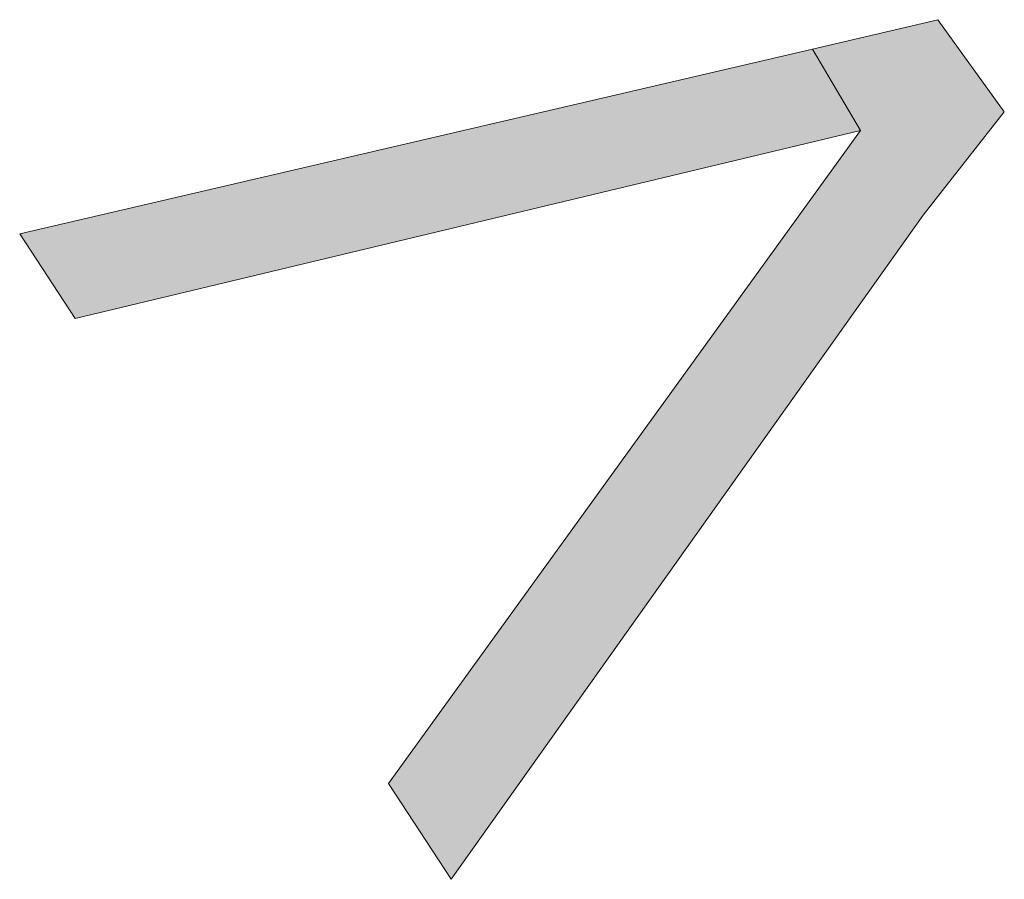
# Model space of a CAD drawing. Header units: millimetres. Extents: x -15 to 226, y -21 to 63.
# Tile 19 of 62: x 75.138 to 75.405, y -16.423 to -16.19. Entities that reach past the tile are written whole.
import ezdxf

# ---------------------------------------------------------------- set-up
doc = ezdxf.new("R2010")
doc.units = ezdxf.units.MM
doc.layers.add('STEMPEL', color=7, linetype='Continuous')

# ---------------------------------------------------------------- blocks, each defined once
blk = doc.blocks.new('241')
at = {"layer": 'STEMPEL'}
for points in [[(-26.535, 3.226), (-26.513, 3.254), (-26.531, 3.279), (-26.565, 3.271), (-26.552, 3.249), (-26.68, 3.072), (-26.663, 3.046)], [(-26.535, 3.226), (-26.513, 3.254), (-26.531, 3.279), (-26.565, 3.271), (-26.552, 3.249), (-26.68, 3.072), (-26.663, 3.046)], [(-26.535, 3.226), (-26.513, 3.254), (-26.531, 3.279), (-26.565, 3.271), (-26.552, 3.249), (-26.68, 3.072), (-26.663, 3.046)], [(-26.765, 3.198), (-26.552, 3.249), (-26.565, 3.271), (-26.78, 3.221)], [(-26.765, 3.198), (-26.552, 3.249), (-26.565, 3.271), (-26.78, 3.221)], [(-26.765, 3.198), (-26.552, 3.249), (-26.565, 3.271), (-26.78, 3.221)]]:
    blk.add_hatch(color=1, dxfattribs=at).paths.add_polyline_path(points)
at = {"layer": 'STEMPEL', "color": 1, "linetype": 'Continuous', "lineweight": 13, "flags": 128}
for points in [[(-26.535, 3.226), (-26.513, 3.254), (-26.531, 3.279), (-26.565, 3.271), (-26.552, 3.249), (-26.68, 3.072), (-26.663, 3.046), (-26.535, 3.226)], [(-26.535, 3.226), (-26.513, 3.254), (-26.531, 3.279), (-26.565, 3.271), (-26.552, 3.249), (-26.68, 3.072), (-26.663, 3.046), (-26.535, 3.226)], [(-26.535, 3.226), (-26.513, 3.254), (-26.531, 3.279), (-26.565, 3.271), (-26.552, 3.249), (-26.68, 3.072), (-26.663, 3.046), (-26.535, 3.226)], [(-26.765, 3.198), (-26.552, 3.249), (-26.565, 3.271), (-26.78, 3.221), (-26.765, 3.198)], [(-26.765, 3.198), (-26.552, 3.249), (-26.565, 3.271), (-26.78, 3.221), (-26.765, 3.198)], [(-26.765, 3.198), (-26.552, 3.249), (-26.565, 3.271), (-26.78, 3.221), (-26.765, 3.198)]]:
    blk.add_lwpolyline(points, dxfattribs=at)

msp = doc.modelspace()

# ---------------------------------------------------------------- block references
at = {"color": 1, "linetype": 'Continuous', "lineweight": 0}
msp.add_blockref('241', (101.918, -19.469), dxfattribs=at)

doc.saveas('drawing.dxf')
